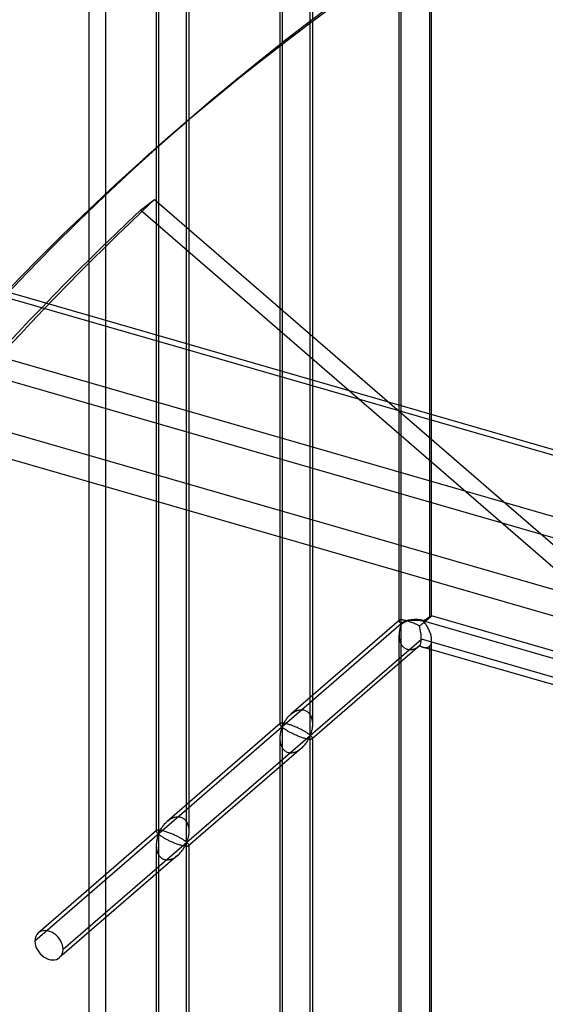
# Model space of a CAD drawing. Header units: millimetres. Extents: x -766 to 748, y -857 to 897.
# Tile 31 of 87: x -493 to -413, y 346 to 497. Entities that reach past the tile are written whole.
import ezdxf

# ---------------------------------------------------------------- set-up
doc = ezdxf.new("R2010")
doc.units = ezdxf.units.MM
doc.layers.add('MAIN-1', color=7, linetype='Continuous')
doc.layers.add('MAIN-2', color=7, linetype='Continuous')

msp = doc.modelspace()

# ---------------------------------------------------------------- linework, layer by layer
at = {"layer": 'MAIN-1'}
for p, q in [((-765.86, 532.32), (390.28, 198.57)), ((396.2, 172.16), (-759.94, 505.91))]:
    msp.add_line(p, q, dxfattribs=at)
at = {"layer": 'MAIN-2'}
for p, q in [((-480.24, 834.34), (-480.24, -326.13)), ((-482.74, -328.3), (-482.74, 832.17)), ((-434.81, 404.15), (-434.81, 600.33)), ((-435.15, 404.55), (-435.15, 598.68)), ((-430.15, 405.34), (-430.15, 597.89)), ((-430.48, 596.98), (-430.48, 405.01)), ((-453.11, 584.48), (-453.11, 388.3)), ((-453.45, 582.83), (-453.45, 388.7)), ((-448.78, 387.05), (-448.78, 583.23)), ((-448.45, 582.83), (-448.45, 388.7)), ((-472.09, 568.05), (-472.09, 371.87)), ((-472.42, 566.4), (-472.42, 372.27)), ((-467.76, 370.62), (-467.76, 566.8)), ((-467.42, 566.4), (-467.42, 372.27)), ((393.43, 198.52), (-762.71, 532.27)), ((-757.57, 509.31), (398.58, 175.56)), ((395.9, 187.51), (-674.83, 496.6)), ((-674.06, 493.15), (482.09, 159.4)), ((-470.22, 479.11), (-467.72, 481.27)), ((-474.84, 467.62), (-472.71, 469.27)), ((-472.71, 469.27), (-80.2, 129.35)), ((-82.33, 127.7), (-474.84, 467.62)), ((-430.41, 405.22), (-430.38, 405.24)), ((-430.38, 405.24), (-430.34, 405.26)), ((-430.34, 405.26), (-430.31, 405.28)), ((-430.31, 405.28), (-430.28, 405.3)), ((-430.28, 405.3), (-430.25, 405.31)), ((-430.25, 405.31), (-430.23, 405.32)), ((-430.21, 405.25), (-430.24, 405.22)), ((-430.23, 405.32), (-430.21, 405.33)), ((-430.21, 405.33), (-430.19, 405.34)), ((-430.19, 405.28), (-430.21, 405.25)), ((-430.19, 405.34), (-430.18, 405.35)), ((-430.17, 405.3), (-430.19, 405.28)), ((-430.18, 405.35), (-430.16, 405.35)), ((-430.16, 405.32), (-430.17, 405.3)), ((-430.16, 405.35), (-430.15, 405.35)), ((-430.15, 405.33), (-430.16, 405.32)), ((-430.15, 405.35), (-430.15, 405.35)), ((-430.15, 405.35), (-430.15, 405.35)), ((-430.15, 405.35), (-430.15, 405.35)), ((-430.15, 405.35), (-430.15, 405.35)), ((-430.15, 405.35), (-430.15, 405.34)), ((-384.68, 392.22), (-430.15, 405.35)), ((-430.15, 405.34), (-430.15, 405.34)), ((-430.15, 405.34), (-430.15, 405.33)), ((-434.81, 404.09), (-491.06, 355.38)), ((-435.1, 404.65), (-451.77, 390.22)), ((-435.14, 404.58), (-435.15, 404.56)), ((-435.15, 404.56), (-435.15, 404.54)), ((-435.15, 404.54), (-435.14, 404.5)), ((-435.13, 404.62), (-435.14, 404.6)), ((-435.14, 404.6), (-435.14, 404.58)), ((-435.14, 404.5), (-435.13, 404.47)), ((-435.12, 404.63), (-435.13, 404.62)), ((-435.13, 404.47), (-435.11, 404.43)), ((-435.1, 404.65), (-435.12, 404.63)), ((-435.11, 404.43), (-435.08, 404.39)), ((-435.07, 404.67), (-435.1, 404.65)), ((-435.08, 404.39), (-435.06, 404.35)), ((-435.04, 404.68), (-435.07, 404.67)), ((-435.06, 404.35), (-435.02, 404.3)), ((-434.99, 404.7), (-435.04, 404.68)), ((-435.02, 404.3), (-434.99, 404.26)), ((-434.94, 404.71), (-434.99, 404.7)), ((-434.99, 404.26), (-434.95, 404.22)), ((-434.93, 403.74), (-434.96, 403.65)), ((-434.95, 404.22), (-434.91, 404.19)), ((-434.87, 404.72), (-434.94, 404.71)), ((-434.91, 403.82), (-434.93, 403.74)), ((-434.91, 404.19), (-434.87, 404.16)), ((-434.88, 403.89), (-434.91, 403.82)), ((-434.85, 403.96), (-434.88, 403.89)), ((-434.79, 404.72), (-434.87, 404.72)), ((-434.87, 404.16), (-434.81, 404.15)), ((-434.81, 404.03), (-434.85, 403.96)), ((-434.81, 207.85), (-434.81, 404.03)), ((-434.71, 404.71), (-434.79, 404.72)), ((-434.61, 404.7), (-434.71, 404.71)), ((-434.51, 404.69), (-434.61, 404.7)), ((-434.39, 404.67), (-434.51, 404.69)), ((-434.27, 404.64), (-434.39, 404.67)), ((-434.13, 404.61), (-434.27, 404.64)), ((-434, 404.58), (-434.13, 404.61)), ((-433.85, 404.54), (-434, 404.58)), ((-433.7, 404.49), (-433.85, 404.54)), ((-433.55, 404.44), (-433.7, 404.49)), ((-433.39, 404.38), (-433.55, 404.44)), ((-433.23, 404.33), (-433.39, 404.38)), ((-433.06, 404.26), (-433.23, 404.33)), ((-432.9, 404.2), (-433.06, 404.26)), ((-432.74, 404.13), (-432.9, 404.2)), ((-432.58, 404.06), (-432.74, 404.13)), ((-432.43, 404), (-432.58, 404.06)), ((-432.28, 403.93), (-432.43, 404)), ((-432.14, 403.86), (-432.28, 403.93)), ((-432, 403.79), (-432.14, 403.86)), ((-431.91, 403.86), (-432, 403.79)), ((-431.83, 403.93), (-431.91, 403.86)), ((-431.74, 403.99), (-431.83, 403.93)), ((-431.65, 404.06), (-431.74, 403.99)), ((-431.56, 404.13), (-431.65, 404.06)), ((-431.47, 404.2), (-431.56, 404.13)), ((-431.38, 404.27), (-431.47, 404.2)), ((-431.4, 404.61), (-431.33, 404.62)), ((-431.4, 404.55), (746.4, 64.55)), ((-431.3, 404.4), (-431.4, 404.49)), ((-431.29, 404.34), (-431.38, 404.27)), ((-431.33, 404.62), (-431.29, 404.64)), ((-431.22, 404.3), (-431.3, 404.4)), ((-431.29, 404.64), (-431.24, 404.67)), ((-431.21, 404.41), (-431.29, 404.34)), ((-431.24, 404.67), (-431.2, 404.7)), ((-431.13, 404.18), (-431.22, 404.3)), ((-431.12, 404.48), (-431.21, 404.41)), ((-431.2, 404.7), (-431.15, 404.73)), ((-431.15, 404.73), (-431.1, 404.76)), ((-431.05, 404.06), (-431.13, 404.18)), ((-431.04, 404.55), (-431.12, 404.48)), ((-431.1, 404.76), (-431.05, 404.8)), ((-431.05, 404.8), (-431.01, 404.83)), ((-430.97, 403.92), (-431.05, 404.06)), ((-430.96, 404.61), (-431.04, 404.55)), ((-431.01, 404.83), (-430.96, 404.86)), ((-430.88, 403.78), (-430.97, 403.92)), ((-430.96, 404.86), (-430.91, 404.89)), ((-430.88, 404.67), (-430.96, 404.61)), ((-430.91, 404.89), (-430.86, 404.93)), ((-430.81, 404.74), (-430.88, 404.67)), ((-430.79, 403.63), (-430.88, 403.78)), ((-430.86, 404.93), (-430.81, 404.96)), ((-430.81, 404.96), (-430.76, 404.99)), ((-430.73, 404.79), (-430.81, 404.74)), ((-430.76, 404.99), (-430.71, 405.02)), ((-430.66, 404.85), (-430.73, 404.79)), ((-430.71, 405.02), (-430.67, 405.05)), ((-430.67, 405.05), (-430.62, 405.08)), ((-430.6, 404.91), (-430.66, 404.85)), ((-430.62, 405.08), (-430.58, 405.11)), ((-430.54, 404.96), (-430.6, 404.91)), ((-430.58, 405.11), (-430.53, 405.14)), ((-430.48, 405.01), (-430.54, 404.96)), ((-430.53, 405.14), (-430.49, 405.17)), ((-430.49, 405.17), (-430.45, 405.19)), ((-430.42, 405.06), (-430.48, 405.01)), ((-430.45, 405.19), (-430.41, 405.22)), ((-430.37, 405.1), (-430.42, 405.06)), ((-430.32, 405.15), (-430.37, 405.1)), ((-430.28, 405.19), (-430.32, 405.15)), ((-430.24, 405.22), (-430.28, 405.19)), ((-435.14, 402.54), (-435.15, 402.43)), ((-435.15, 402.43), (-435.15, 402.32)), ((-435.15, 208.25), (-435.15, 402.38)), ((-435.15, 402.32), (-435.14, 402.22)), ((-435.13, 402.76), (-435.14, 402.65)), ((-435.14, 402.65), (-435.14, 402.54)), ((-435.14, 402.22), (-435.14, 402.11)), ((-435.12, 402.87), (-435.13, 402.76)), ((-435.1, 402.97), (-435.12, 402.87)), ((-435.09, 403.08), (-435.1, 402.97)), ((-435.07, 403.18), (-435.09, 403.08)), ((-435.05, 403.28), (-435.07, 403.18)), ((-435.03, 403.38), (-435.05, 403.28)), ((-435.01, 403.47), (-435.03, 403.38)), ((-434.98, 403.57), (-435.01, 403.47)), ((-434.96, 403.65), (-434.98, 403.57)), ((-430.71, 403.48), (-430.79, 403.63)), ((-430.63, 403.32), (-430.71, 403.48)), ((-430.55, 403.16), (-430.63, 403.32)), ((-430.48, 402.99), (-430.55, 403.16)), ((-430.41, 402.82), (-430.48, 402.99)), ((-430.34, 402.64), (-430.41, 402.82)), ((-430.29, 402.47), (-430.34, 402.64)), ((-430.24, 402.3), (-430.29, 402.47)), ((-430.2, 402.12), (-430.24, 402.3)), ((-486.73, 354.13), (-431.73, 401.76)), ((-431.96, 400.76), (-448.49, 386.44)), ((-435.14, 402.11), (-435.13, 402)), ((-435.13, 402), (-435.11, 401.9)), ((-435.11, 401.9), (-435.1, 401.79)), ((-435.1, 401.79), (-435.08, 401.69)), ((-435.08, 401.69), (-435.05, 401.58)), ((-435.05, 401.58), (-435.03, 401.48)), ((-435.03, 401.48), (-435, 401.38)), ((-435, 401.38), (-434.96, 401.28)), ((-434.96, 401.28), (-434.92, 401.18)), ((-434.92, 401.18), (-434.87, 401.08)), ((-434.87, 401.08), (-434.82, 400.99)), ((-434.82, 400.99), (-434.77, 400.9)), ((-434.77, 400.9), (-434.71, 400.81)), ((-434.71, 400.81), (-434.65, 400.72)), ((-434.65, 400.72), (-434.58, 400.64)), ((-432.09, 400.66), (-432, 400.73)), ((-432, 400.73), (-431.93, 400.69)), ((697.56, 75.76), (-431.73, 401.76)), ((-430.48, 400.68), (-430.38, 400.78)), ((-430.38, 400.78), (-430.29, 400.91)), ((-430.29, 400.91), (-430.23, 401.06)), ((-430.23, 401.06), (-430.18, 401.23)), ((-430.17, 401.95), (-430.2, 402.12)), ((-430.18, 401.23), (-430.16, 401.41)), ((-430.16, 401.78), (-430.17, 401.95)), ((-430.15, 401.6), (-430.16, 401.78)), ((-430.16, 401.41), (-430.15, 401.6)), ((-430.15, 209.04), (-430.15, 401.59)), ((-434.58, 400.64), (-434.5, 400.57)), ((-434.5, 400.57), (-434.43, 400.5)), ((-434.43, 400.5), (-434.34, 400.44)), ((-434.34, 400.44), (-434.26, 400.38)), ((-434.26, 400.38), (-434.17, 400.33)), ((-434.17, 400.33), (-434.08, 400.28)), ((-434.08, 400.28), (-433.98, 400.25)), ((-433.98, 400.25), (-433.88, 400.22)), ((-433.88, 400.22), (-433.78, 400.19)), ((-433.78, 400.19), (-433.68, 400.17)), ((-433.68, 400.17), (-433.57, 400.16)), ((-433.57, 400.16), (-433.47, 400.16)), ((-433.47, 400.16), (-433.36, 400.16)), ((-433.36, 400.16), (-433.25, 400.17)), ((-433.25, 400.17), (-433.14, 400.19)), ((-433.14, 400.19), (-433.03, 400.21)), ((-433.03, 400.21), (-432.92, 400.24)), ((-432.92, 400.24), (-432.81, 400.28)), ((-432.81, 400.28), (-432.7, 400.32)), ((-432.7, 400.32), (-432.59, 400.36)), ((-432.59, 400.36), (-432.49, 400.42)), ((-432.49, 400.42), (-432.39, 400.47)), ((-432.39, 400.47), (-432.29, 400.53)), ((-432.29, 400.53), (-432.19, 400.59)), ((-432.19, 400.59), (-432.09, 400.66)), ((-431.93, 400.69), (-431.85, 400.66)), ((-431.85, 400.66), (-431.77, 400.63)), ((-431.77, 400.63), (-431.7, 400.6)), ((-431.7, 400.6), (-431.62, 400.57)), ((-431.62, 400.57), (-431.54, 400.55)), ((-431.54, 400.55), (-431.45, 400.52)), ((-386.07, 387.42), (-431.54, 400.54)), ((-431.45, 400.52), (-431.35, 400.5)), ((-431.35, 400.5), (-431.26, 400.49)), ((-431.26, 400.49), (-431.17, 400.48)), ((-431.17, 400.48), (-431.08, 400.47)), ((-431.08, 400.47), (-430.99, 400.48)), ((-430.99, 400.48), (-430.91, 400.49)), ((-430.91, 400.49), (-430.83, 400.5)), ((-430.83, 400.5), (-430.75, 400.52)), ((-430.75, 400.52), (-430.68, 400.55)), ((-430.68, 400.55), (-430.61, 400.59)), ((-430.61, 400.59), (-430.54, 400.63)), ((-430.54, 400.63), (-430.48, 400.68)), ((-430.48, 400.68), (-430.48, 208.71)), ((-451.9, 390.1), (-451.78, 390.21)), ((-451.78, 390.21), (-451.66, 390.3)), ((-451.66, 390.3), (-451.54, 390.4)), ((-451.54, 390.4), (-451.41, 390.49)), ((-451.41, 390.49), (-451.28, 390.57)), ((-451.28, 390.57), (-451.14, 390.65)), ((-451.14, 390.65), (-451, 390.72)), ((-451, 390.72), (-450.85, 390.78)), ((-450.85, 390.78), (-450.71, 390.83)), ((-450.71, 390.83), (-450.56, 390.87)), ((-450.56, 390.87), (-450.41, 390.9)), ((-450.41, 390.9), (-450.26, 390.92)), ((-450.26, 390.92), (-450.11, 390.92)), ((-450.11, 390.92), (-449.97, 390.92)), ((-449.97, 390.92), (-449.83, 390.9)), ((-449.83, 390.9), (-449.69, 390.86)), ((-449.69, 390.86), (-449.56, 390.82)), ((-449.56, 390.82), (-449.44, 390.76)), ((-449.44, 390.76), (-449.32, 390.69)), ((-449.32, 390.69), (-449.2, 390.61)), ((-449.2, 390.61), (-449.1, 390.52)), ((-449.1, 390.52), (-449, 390.42)), ((-449, 390.42), (-448.91, 390.31)), ((-448.91, 390.31), (-448.83, 390.19)), ((-448.83, 390.19), (-448.76, 390.07)), ((-453.4, 388.8), (-470.74, 373.78)), ((-453.44, 388.73), (-453.45, 388.72)), ((-453.45, 388.72), (-453.45, 388.7)), ((-453.45, 388.7), (-453.44, 388.67)), ((-453.43, 388.77), (-453.44, 388.75)), ((-453.44, 388.75), (-453.44, 388.73)), ((-453.44, 388.67), (-453.43, 388.63)), ((-453.42, 388.78), (-453.43, 388.77)), ((-453.43, 388.63), (-453.42, 388.6)), ((-453.4, 388.8), (-453.42, 388.78)), ((-453.42, 388.6), (-453.4, 388.57)), ((-453.38, 388.82), (-453.4, 388.8)), ((-453.35, 388.83), (-453.38, 388.82)), ((-453.31, 388.85), (-453.35, 388.83)), ((-453.26, 388.86), (-453.31, 388.85)), ((-453.21, 388.86), (-453.26, 388.86)), ((-453.14, 388.87), (-453.21, 388.86)), ((-453.07, 388.87), (-453.14, 388.87)), ((-452.99, 388.86), (-453.07, 388.87)), ((-452.9, 388.85), (-452.99, 388.86)), ((-452.97, 388.59), (-452.92, 388.69)), ((-452.92, 388.69), (-452.86, 388.8)), ((-452.8, 388.84), (-452.9, 388.85)), ((-452.86, 388.8), (-452.8, 388.92)), ((-452.8, 388.92), (-452.73, 389.03)), ((-452.7, 388.82), (-452.8, 388.84)), ((-452.73, 389.03), (-452.66, 389.15)), ((-452.59, 388.8), (-452.7, 388.82)), ((-452.66, 389.15), (-452.58, 389.27)), ((-452.47, 388.77), (-452.59, 388.8)), ((-452.58, 389.27), (-452.5, 389.39)), ((-452.5, 389.39), (-452.41, 389.51)), ((-452.35, 388.74), (-452.47, 388.77)), ((-452.41, 389.51), (-452.32, 389.64)), ((-452.22, 388.71), (-452.35, 388.74)), ((-452.32, 389.64), (-452.22, 389.76)), ((-452.22, 389.76), (-452.12, 389.87)), ((-452.08, 388.67), (-452.22, 388.71)), ((-452.12, 389.87), (-452.01, 389.99)), ((-451.95, 388.62), (-452.08, 388.67)), ((-452.01, 389.99), (-451.9, 390.1)), ((-451.81, 388.58), (-451.95, 388.62)), ((-448.76, 390.07), (-448.69, 389.94)), ((-448.69, 389.94), (-448.63, 389.8)), ((-448.63, 389.8), (-448.59, 389.67)), ((-448.59, 389.67), (-448.55, 389.53)), ((-448.55, 389.53), (-448.52, 389.39)), ((-448.52, 389.39), (-448.49, 389.25)), ((-448.49, 389.25), (-448.47, 389.11)), ((-448.47, 389.11), (-448.46, 388.96)), ((-448.46, 388.96), (-448.45, 388.82)), ((-448.45, 388.82), (-448.45, 388.68)), ((-448.45, 388.68), (-448.45, 388.53)), ((-453.4, 387.14), (-453.42, 387)), ((-453.4, 388.57), (-453.38, 388.53)), ((-453.38, 387.27), (-453.4, 387.14)), ((-453.38, 388.53), (-453.35, 388.5)), ((-453.35, 387.41), (-453.38, 387.27)), ((-453.35, 388.5), (-453.33, 388.46)), ((-453.33, 387.54), (-453.35, 387.41)), ((-453.33, 388.46), (-453.3, 388.43)), ((-453.3, 387.66), (-453.33, 387.54)), ((-453.3, 388.43), (-453.26, 388.39)), ((-453.26, 387.78), (-453.3, 387.66)), ((-453.26, 388.39), (-453.23, 388.36)), ((-453.23, 387.89), (-453.26, 387.78)), ((-453.23, 388.36), (-453.2, 388.33)), ((-453.2, 388), (-453.23, 387.89)), ((-453.2, 388.33), (-453.16, 388.3)), ((-453.16, 388.09), (-453.2, 388)), ((-453.16, 388.3), (-453.11, 388.3)), ((-453.11, 388.18), (-453.16, 388.09)), ((-453.11, 388.3), (-453.06, 388.39)), ((-453.06, 388.18), (-453.11, 388.18)), ((-453.11, 388.18), (-453.11, 192)), ((-453.06, 388.39), (-453.02, 388.49)), ((-453.02, 388.15), (-453.06, 388.18)), ((-453.02, 388.49), (-452.97, 388.59)), ((-452.97, 388.12), (-453.02, 388.15)), ((-452.93, 388.09), (-452.97, 388.12)), ((-452.87, 388.05), (-452.93, 388.09)), ((-452.81, 388.01), (-452.87, 388.05)), ((-452.75, 387.96), (-452.81, 388.01)), ((-452.68, 387.92), (-452.75, 387.96)), ((-452.61, 387.87), (-452.68, 387.92)), ((-452.53, 387.82), (-452.61, 387.87)), ((-452.45, 387.77), (-452.53, 387.82)), ((-452.36, 387.71), (-452.45, 387.77)), ((-452.27, 387.66), (-452.36, 387.71)), ((-452.17, 387.6), (-452.27, 387.66)), ((-452.07, 387.54), (-452.17, 387.6)), ((-451.96, 387.49), (-452.07, 387.54)), ((-451.85, 387.43), (-451.96, 387.49)), ((-451.74, 387.37), (-451.85, 387.43)), ((-451.66, 388.53), (-451.81, 388.58)), ((-451.62, 387.31), (-451.74, 387.37)), ((-451.51, 388.47), (-451.66, 388.53)), ((-451.5, 387.25), (-451.62, 387.31)), ((-451.37, 388.42), (-451.51, 388.47)), ((-451.37, 387.19), (-451.5, 387.25)), ((-451.22, 388.36), (-451.37, 388.42)), ((-451.24, 387.12), (-451.37, 387.19)), ((-451.1, 387.06), (-451.24, 387.12)), ((-451.08, 388.3), (-451.22, 388.36)), ((-450.93, 388.24), (-451.08, 388.3)), ((-450.79, 388.17), (-450.93, 388.24)), ((-450.65, 388.11), (-450.79, 388.17)), ((-450.52, 388.05), (-450.65, 388.11)), ((-450.39, 387.99), (-450.52, 388.05)), ((-450.27, 387.93), (-450.39, 387.99)), ((-450.15, 387.87), (-450.27, 387.93)), ((-450.04, 387.81), (-450.15, 387.87)), ((-449.93, 387.75), (-450.04, 387.81)), ((-449.82, 387.69), (-449.93, 387.75)), ((-449.72, 387.63), (-449.82, 387.69)), ((-449.62, 387.58), (-449.72, 387.63)), ((-449.53, 387.52), (-449.62, 387.58)), ((-449.44, 387.47), (-449.53, 387.52)), ((-449.36, 387.42), (-449.44, 387.47)), ((-449.28, 387.37), (-449.36, 387.42)), ((-449.21, 387.32), (-449.28, 387.37)), ((-449.14, 387.27), (-449.21, 387.32)), ((-449.08, 387.23), (-449.14, 387.27)), ((-449.02, 387.19), (-449.08, 387.23)), ((-448.97, 387.15), (-449.02, 387.19)), ((-448.92, 387.11), (-448.97, 387.15)), ((-448.88, 387.08), (-448.92, 387.11)), ((-448.73, 387.14), (-448.78, 387.05)), ((-448.7, 387.24), (-448.73, 387.14)), ((-448.66, 387.34), (-448.7, 387.24)), ((-448.63, 387.46), (-448.66, 387.34)), ((-448.6, 387.57), (-448.63, 387.46)), ((-448.57, 387.7), (-448.6, 387.57)), ((-448.54, 387.83), (-448.57, 387.7)), ((-448.51, 387.96), (-448.54, 387.83)), ((-448.49, 388.1), (-448.51, 387.96)), ((-448.47, 388.24), (-448.49, 388.1)), ((-448.46, 388.38), (-448.47, 388.24)), ((-448.45, 388.53), (-448.46, 388.38)), ((-453.44, 386.71), (-453.45, 386.56)), ((-453.45, 386.56), (-453.44, 386.42)), ((-453.45, 386.53), (-453.45, 192.4)), ((-453.43, 386.85), (-453.44, 386.71)), ((-453.44, 386.42), (-453.44, 386.27)), ((-453.44, 386.27), (-453.42, 386.13)), ((-453.42, 387), (-453.43, 386.85)), ((-453.42, 386.13), (-453.4, 385.98)), ((-453.4, 385.98), (-453.38, 385.84)), ((-453.38, 385.84), (-453.35, 385.71)), ((-453.35, 385.71), (-453.31, 385.57)), ((-450.96, 387), (-451.1, 387.06)), ((-450.82, 386.94), (-450.96, 387)), ((-450.67, 386.88), (-450.82, 386.94)), ((-450.53, 386.82), (-450.67, 386.88)), ((-450.38, 386.76), (-450.53, 386.82)), ((-450.23, 386.71), (-450.38, 386.76)), ((-450.09, 386.66), (-450.23, 386.71)), ((-449.95, 386.61), (-450.09, 386.66)), ((-449.81, 386.57), (-449.95, 386.61)), ((-449.68, 386.53), (-449.81, 386.57)), ((-449.55, 386.49), (-449.68, 386.53)), ((-449.67, 385.48), (-449.57, 385.6)), ((-449.57, 385.6), (-449.48, 385.72)), ((-449.42, 386.46), (-449.55, 386.49)), ((-449.48, 385.72), (-449.39, 385.84)), ((-449.31, 386.43), (-449.42, 386.46)), ((-449.39, 385.84), (-449.31, 385.96)), ((-449.19, 386.41), (-449.31, 386.43)), ((-449.31, 385.96), (-449.23, 386.08)), ((-449.23, 386.08), (-449.16, 386.2)), ((-449.09, 386.39), (-449.19, 386.41)), ((-449.16, 386.2), (-449.09, 386.32)), ((-449.09, 386.32), (-449.03, 386.43)), ((-448.99, 386.38), (-449.09, 386.39)), ((-449.03, 386.43), (-448.98, 386.54)), ((-448.91, 386.37), (-448.99, 386.38)), ((-448.98, 386.54), (-448.93, 386.65)), ((-448.93, 386.65), (-448.88, 386.75)), ((-448.82, 386.37), (-448.91, 386.37)), ((-448.83, 387.06), (-448.88, 387.08)), ((-448.88, 386.75), (-448.83, 386.84)), ((-448.78, 387.05), (-448.83, 387.06)), ((-448.83, 386.84), (-448.78, 386.93)), ((-448.75, 386.37), (-448.82, 386.37)), ((-448.78, 386.93), (-448.73, 386.93)), ((-448.78, 190.76), (-448.78, 386.93)), ((-448.69, 386.37), (-448.75, 386.37)), ((-448.73, 386.93), (-448.7, 386.9)), ((-448.7, 386.9), (-448.66, 386.87)), ((-448.63, 386.38), (-448.69, 386.37)), ((-448.66, 386.87), (-448.63, 386.84)), ((-448.63, 386.84), (-448.6, 386.81)), ((-448.59, 386.39), (-448.63, 386.38)), ((-448.6, 386.81), (-448.57, 386.77)), ((-448.55, 386.4), (-448.59, 386.39)), ((-448.57, 386.77), (-448.54, 386.74)), ((-448.52, 386.42), (-448.55, 386.4)), ((-448.54, 386.74), (-448.51, 386.7)), ((-448.49, 386.44), (-448.52, 386.42)), ((-448.51, 386.7), (-448.49, 386.67)), ((-448.49, 386.67), (-448.47, 386.64)), ((-448.48, 386.45), (-448.49, 386.44)), ((-448.47, 386.47), (-448.48, 386.45)), ((-448.47, 386.64), (-448.46, 386.6)), ((-448.46, 386.48), (-448.47, 386.47)), ((-448.46, 386.6), (-448.45, 386.57)), ((-448.45, 386.5), (-448.46, 386.48)), ((-448.45, 386.57), (-448.45, 386.54)), ((-448.45, 386.54), (-448.45, 386.52)), ((-448.45, 386.53), (-448.45, 192.4)), ((-448.45, 386.52), (-448.45, 386.5)), ((-450.13, 385.02), (-467.47, 370)), ((-453.31, 385.57), (-453.26, 385.43)), ((-453.26, 385.43), (-453.2, 385.3)), ((-453.2, 385.3), (-453.14, 385.17)), ((-453.14, 385.17), (-453.07, 385.04)), ((-453.07, 385.04), (-452.98, 384.93)), ((-452.98, 384.93), (-452.89, 384.82)), ((-452.89, 384.82), (-452.8, 384.71)), ((-452.8, 384.71), (-452.69, 384.62)), ((-452.69, 384.62), (-452.58, 384.54)), ((-452.58, 384.54), (-452.46, 384.47)), ((-452.46, 384.47), (-452.33, 384.42)), ((-452.33, 384.42), (-452.2, 384.37)), ((-452.2, 384.37), (-452.06, 384.34)), ((-452.06, 384.34), (-451.92, 384.32)), ((-451.92, 384.32), (-451.78, 384.31)), ((-451.78, 384.31), (-451.63, 384.32)), ((-451.63, 384.32), (-451.48, 384.33)), ((-451.48, 384.33), (-451.34, 384.36)), ((-451.34, 384.36), (-451.19, 384.4)), ((-451.19, 384.4), (-451.04, 384.45)), ((-451.04, 384.45), (-450.9, 384.52)), ((-450.9, 384.52), (-450.75, 384.59)), ((-450.75, 384.59), (-450.62, 384.66)), ((-450.62, 384.66), (-450.48, 384.75)), ((-450.48, 384.75), (-450.36, 384.84)), ((-450.36, 384.84), (-450.23, 384.93)), ((-450.23, 384.93), (-450.12, 385.03)), ((-450.12, 385.03), (-450, 385.14)), ((-450, 385.14), (-449.89, 385.25)), ((-449.89, 385.25), (-449.78, 385.36)), ((-449.78, 385.36), (-449.67, 385.48)), ((-471.09, 373.44), (-470.98, 373.55)), ((-470.98, 373.55), (-470.87, 373.67)), ((-470.87, 373.67), (-470.75, 373.77)), ((-470.75, 373.77), (-470.63, 373.87)), ((-470.63, 373.87), (-470.51, 373.97)), ((-470.51, 373.97), (-470.39, 374.05)), ((-470.39, 374.05), (-470.25, 374.14)), ((-470.25, 374.14), (-470.11, 374.22)), ((-470.11, 374.22), (-469.97, 374.29)), ((-469.97, 374.29), (-469.83, 374.35)), ((-469.83, 374.35), (-469.68, 374.4)), ((-469.68, 374.4), (-469.53, 374.44)), ((-469.53, 374.44), (-469.38, 374.47)), ((-469.38, 374.47), (-469.24, 374.49)), ((-469.24, 374.49), (-469.09, 374.49)), ((-469.09, 374.49), (-468.95, 374.48)), ((-468.95, 374.48), (-468.81, 374.46)), ((-468.81, 374.46), (-468.67, 374.43)), ((-468.67, 374.43), (-468.54, 374.39)), ((-468.54, 374.39), (-468.41, 374.33)), ((-468.41, 374.33), (-468.29, 374.26)), ((-468.29, 374.26), (-468.18, 374.18)), ((-468.18, 374.18), (-468.07, 374.09)), ((-468.07, 374.09), (-467.97, 373.99)), ((-467.97, 373.99), (-467.88, 373.88)), ((-467.88, 373.88), (-467.8, 373.76)), ((-467.8, 373.76), (-467.73, 373.63)), ((-467.73, 373.63), (-467.67, 373.5)), ((-467.67, 373.5), (-467.61, 373.37)), ((-472.38, 372.37), (-490.53, 356.64)), ((-472.41, 372.32), (-472.42, 372.3)), ((-472.42, 372.3), (-472.42, 372.28)), ((-472.42, 372.28), (-472.42, 372.26)), ((-472.42, 372.26), (-472.42, 372.23)), ((-472.42, 372.23), (-472.41, 372.2)), ((-472.4, 372.33), (-472.41, 372.32)), ((-472.41, 372.2), (-472.39, 372.17)), ((-472.39, 372.35), (-472.4, 372.33)), ((-472.38, 372.36), (-472.39, 372.35)), ((-472.39, 372.17), (-472.38, 372.13)), ((-472.35, 372.38), (-472.38, 372.36)), ((-472.38, 372.13), (-472.36, 372.1)), ((-472.36, 372.1), (-472.33, 372.06)), ((-472.32, 372.4), (-472.35, 372.38)), ((-472.33, 372.06), (-472.3, 372.03)), ((-472.28, 372.41), (-472.32, 372.4)), ((-472.3, 372.03), (-472.27, 371.99)), ((-472.24, 372.42), (-472.28, 372.41)), ((-472.27, 371.99), (-472.24, 371.96)), ((-472.18, 372.43), (-472.24, 372.42)), ((-472.12, 372.44), (-472.18, 372.43)), ((-472.04, 372.43), (-472.12, 372.44)), ((-471.96, 372.43), (-472.04, 372.43)), ((-472.03, 371.96), (-471.99, 372.05)), ((-471.99, 372.05), (-471.94, 372.15)), ((-471.88, 372.42), (-471.96, 372.43)), ((-471.94, 372.15), (-471.89, 372.26)), ((-471.89, 372.26), (-471.84, 372.37)), ((-471.78, 372.41), (-471.88, 372.42)), ((-471.84, 372.37), (-471.78, 372.48)), ((-471.78, 372.48), (-471.71, 372.6)), ((-471.68, 372.39), (-471.78, 372.41)), ((-471.71, 372.6), (-471.64, 372.72)), ((-471.56, 372.37), (-471.68, 372.39)), ((-471.64, 372.72), (-471.56, 372.84)), ((-471.56, 372.84), (-471.48, 372.96)), ((-471.45, 372.34), (-471.56, 372.37)), ((-471.48, 372.96), (-471.39, 373.08)), ((-471.32, 372.31), (-471.45, 372.34)), ((-471.39, 373.08), (-471.29, 373.2)), ((-471.19, 372.27), (-471.32, 372.31)), ((-471.29, 373.2), (-471.2, 373.32)), ((-471.2, 373.32), (-471.09, 373.44)), ((-471.06, 372.23), (-471.19, 372.27)), ((-470.92, 372.19), (-471.06, 372.23)), ((-470.78, 372.14), (-470.92, 372.19)), ((-470.64, 372.09), (-470.78, 372.14)), ((-470.49, 372.04), (-470.64, 372.09)), ((-470.34, 371.98), (-470.49, 372.04)), ((-470.2, 371.93), (-470.34, 371.98)), ((-467.61, 373.37), (-467.56, 373.23)), ((-467.56, 373.23), (-467.52, 373.1)), ((-467.52, 373.1), (-467.49, 372.96)), ((-467.49, 372.96), (-467.46, 372.82)), ((-467.46, 372.82), (-467.45, 372.68)), ((-467.45, 372.68), (-467.43, 372.53)), ((-467.43, 372.09), (-467.44, 371.95)), ((-467.43, 372.53), (-467.43, 372.39)), ((-467.43, 372.39), (-467.42, 372.24)), ((-467.42, 372.24), (-467.43, 372.09)), ((-472.39, 370.56), (-472.41, 370.42)), ((-472.38, 370.7), (-472.39, 370.56)), ((-472.36, 370.84), (-472.38, 370.7)), ((-472.33, 370.98), (-472.36, 370.84)), ((-472.3, 371.11), (-472.33, 370.98)), ((-472.27, 371.23), (-472.3, 371.11)), ((-472.24, 371.35), (-472.27, 371.23)), ((-472.24, 371.96), (-472.21, 371.93)), ((-472.21, 371.46), (-472.24, 371.35)), ((-472.21, 371.93), (-472.17, 371.9)), ((-472.17, 371.56), (-472.21, 371.46)), ((-472.17, 371.9), (-472.14, 371.87)), ((-472.14, 371.66), (-472.17, 371.56)), ((-472.14, 371.87), (-472.09, 371.87)), ((-472.09, 371.75), (-472.14, 371.66)), ((-472.09, 371.87), (-472.03, 371.96)), ((-472.04, 371.75), (-472.09, 371.75)), ((-472.09, 371.75), (-472.09, 175.57)), ((-471.99, 371.72), (-472.04, 371.75)), ((-471.95, 371.69), (-471.99, 371.72)), ((-471.9, 371.65), (-471.95, 371.69)), ((-471.85, 371.62), (-471.9, 371.65)), ((-471.79, 371.57), (-471.85, 371.62)), ((-471.73, 371.53), (-471.79, 371.57)), ((-471.66, 371.48), (-471.73, 371.53)), ((-471.59, 371.44), (-471.66, 371.48)), ((-471.51, 371.39), (-471.59, 371.44)), ((-471.43, 371.33), (-471.51, 371.39)), ((-471.34, 371.28), (-471.43, 371.33)), ((-471.25, 371.23), (-471.34, 371.28)), ((-471.15, 371.17), (-471.25, 371.23)), ((-471.05, 371.11), (-471.15, 371.17)), ((-470.94, 371.05), (-471.05, 371.11)), ((-470.83, 370.99), (-470.94, 371.05)), ((-470.71, 370.93), (-470.83, 370.99)), ((-470.6, 370.87), (-470.71, 370.93)), ((-470.48, 370.81), (-470.6, 370.87)), ((-470.35, 370.75), (-470.48, 370.81)), ((-470.22, 370.69), (-470.35, 370.75)), ((-470.08, 370.63), (-470.22, 370.69)), ((-470.05, 371.87), (-470.2, 371.93)), ((-469.94, 370.57), (-470.08, 370.63)), ((-469.91, 371.8), (-470.05, 371.87)), ((-469.79, 370.5), (-469.94, 370.57)), ((-469.77, 371.74), (-469.91, 371.8)), ((-469.65, 370.44), (-469.79, 370.5)), ((-469.63, 371.68), (-469.77, 371.74)), ((-469.5, 371.62), (-469.63, 371.68)), ((-469.37, 371.56), (-469.5, 371.62)), ((-469.25, 371.5), (-469.37, 371.56)), ((-469.13, 371.44), (-469.25, 371.5)), ((-469.02, 371.38), (-469.13, 371.44)), ((-468.9, 371.32), (-469.02, 371.38)), ((-468.8, 371.26), (-468.9, 371.32)), ((-468.7, 371.2), (-468.8, 371.26)), ((-468.6, 371.14), (-468.7, 371.2)), ((-468.51, 371.09), (-468.6, 371.14)), ((-468.42, 371.04), (-468.51, 371.09)), ((-468.34, 370.98), (-468.42, 371.04)), ((-468.26, 370.93), (-468.34, 370.98)), ((-468.19, 370.89), (-468.26, 370.93)), ((-468.12, 370.84), (-468.19, 370.89)), ((-468.05, 370.8), (-468.12, 370.84)), ((-468, 370.75), (-468.05, 370.8)), ((-467.94, 370.72), (-468, 370.75)), ((-467.89, 370.68), (-467.94, 370.72)), ((-467.85, 370.65), (-467.89, 370.68)), ((-467.81, 370.62), (-467.85, 370.65)), ((-467.76, 370.62), (-467.81, 370.62)), ((-467.81, 370.41), (-467.76, 370.5)), ((-467.71, 370.71), (-467.76, 370.62)), ((-467.76, 370.5), (-467.71, 370.5)), ((-467.76, 174.32), (-467.76, 370.5)), ((-467.67, 370.81), (-467.71, 370.71)), ((-467.71, 370.5), (-467.67, 370.47)), ((-467.64, 370.91), (-467.67, 370.81)), ((-467.67, 370.47), (-467.64, 370.44)), ((-467.61, 371.02), (-467.64, 370.91)), ((-467.57, 371.14), (-467.61, 371.02)), ((-467.54, 371.26), (-467.57, 371.14)), ((-467.51, 371.39), (-467.54, 371.26)), ((-467.49, 371.53), (-467.51, 371.39)), ((-467.47, 371.67), (-467.49, 371.53)), ((-467.45, 371.81), (-467.47, 371.67)), ((-467.44, 371.95), (-467.45, 371.81)), ((-472.41, 370.42), (-472.42, 370.28)), ((-472.42, 370.28), (-472.42, 370.13)), ((-472.42, 370.13), (-472.42, 369.98)), ((-472.42, 370.1), (-472.42, 175.97)), ((-472.42, 369.98), (-472.41, 369.84)), ((-472.41, 369.84), (-472.4, 369.69)), ((-472.4, 369.69), (-472.38, 369.55)), ((-472.38, 369.55), (-472.35, 369.41)), ((-472.35, 369.41), (-472.32, 369.27)), ((-472.32, 369.27), (-472.28, 369.14)), ((-472.28, 369.14), (-472.23, 369)), ((-472.23, 369), (-472.18, 368.86)), ((-469.5, 370.39), (-469.65, 370.44)), ((-469.35, 370.33), (-469.5, 370.39)), ((-469.21, 370.28), (-469.35, 370.33)), ((-469.06, 370.23), (-469.21, 370.28)), ((-468.92, 370.18), (-469.06, 370.23)), ((-468.78, 370.14), (-468.92, 370.18)), ((-468.65, 370.1), (-468.78, 370.14)), ((-468.75, 368.93), (-468.65, 369.05)), ((-468.52, 370.06), (-468.65, 370.1)), ((-468.65, 369.05), (-468.55, 369.17)), ((-468.55, 369.17), (-468.46, 369.29)), ((-468.4, 370.03), (-468.52, 370.06)), ((-468.46, 369.29), (-468.37, 369.41)), ((-468.28, 370), (-468.4, 370.03)), ((-468.37, 369.41), (-468.29, 369.53)), ((-468.29, 369.53), (-468.21, 369.65)), ((-468.17, 369.98), (-468.28, 370)), ((-468.21, 369.65), (-468.14, 369.77)), ((-468.07, 369.96), (-468.17, 369.98)), ((-468.14, 369.77), (-468.07, 369.89)), ((-468.07, 369.89), (-468.01, 370)), ((-467.97, 369.95), (-468.07, 369.96)), ((-468.01, 370), (-467.95, 370.11)), ((-467.88, 369.94), (-467.97, 369.95)), ((-467.95, 370.11), (-467.9, 370.22)), ((-467.9, 370.22), (-467.85, 370.32)), ((-467.8, 369.94), (-467.88, 369.94)), ((-467.85, 370.32), (-467.81, 370.41)), ((-467.73, 369.93), (-467.8, 369.94)), ((-467.66, 369.94), (-467.73, 369.93)), ((-467.61, 369.95), (-467.66, 369.94)), ((-467.64, 370.44), (-467.61, 370.41)), ((-467.61, 370.41), (-467.57, 370.38)), ((-467.56, 369.96), (-467.61, 369.95)), ((-467.57, 370.38), (-467.54, 370.34)), ((-467.52, 369.97), (-467.56, 369.96)), ((-467.54, 370.34), (-467.51, 370.31)), ((-467.49, 369.99), (-467.52, 369.97)), ((-467.51, 370.31), (-467.49, 370.27)), ((-467.49, 370.27), (-467.47, 370.24)), ((-467.47, 370.01), (-467.49, 369.99)), ((-467.47, 370.24), (-467.45, 370.2)), ((-467.45, 370.02), (-467.47, 370.01)), ((-467.45, 370.2), (-467.44, 370.17)), ((-467.44, 370.03), (-467.45, 370.02)), ((-467.44, 370.17), (-467.43, 370.14)), ((-467.43, 370.05), (-467.44, 370.03)), ((-467.43, 370.14), (-467.42, 370.11)), ((-467.42, 370.09), (-467.43, 370.07)), ((-467.43, 370.07), (-467.43, 370.05)), ((-467.42, 370.11), (-467.42, 370.09)), ((-467.42, 370.1), (-467.42, 175.97)), ((-469.1, 368.59), (-487.26, 352.86)), ((-472.18, 368.86), (-472.11, 368.74)), ((-472.11, 368.74), (-472.04, 368.61)), ((-472.04, 368.61), (-471.96, 368.49)), ((-471.96, 368.49), (-471.87, 368.38)), ((-471.87, 368.38), (-471.77, 368.28)), ((-471.77, 368.28), (-471.67, 368.19)), ((-471.67, 368.19), (-471.55, 368.11)), ((-471.55, 368.11), (-471.43, 368.04)), ((-471.43, 368.04), (-471.31, 367.98)), ((-471.31, 367.98), (-471.17, 367.94)), ((-471.17, 367.94), (-471.04, 367.91)), ((-471.04, 367.91), (-470.9, 367.89)), ((-470.9, 367.89), (-470.75, 367.88)), ((-470.75, 367.88), (-470.61, 367.88)), ((-470.61, 367.88), (-470.46, 367.9)), ((-470.46, 367.9), (-470.31, 367.93)), ((-470.31, 367.93), (-470.16, 367.97)), ((-470.16, 367.97), (-470.02, 368.02)), ((-470.02, 368.02), (-469.87, 368.08)), ((-469.87, 368.08), (-469.73, 368.15)), ((-469.73, 368.15), (-469.59, 368.23)), ((-469.59, 368.23), (-469.46, 368.31)), ((-469.46, 368.31), (-469.33, 368.4)), ((-469.33, 368.4), (-469.21, 368.5)), ((-469.21, 368.5), (-469.09, 368.6)), ((-469.09, 368.6), (-468.97, 368.7)), ((-468.97, 368.7), (-468.86, 368.81)), ((-468.86, 368.81), (-468.75, 368.93))]:
    msp.add_line(p, q, dxfattribs=at)
for centre, major_axis, ratio, start_param, end_param in [((-29.1, -25.2), (-438.62, 506.47), 0.75, -2.427868, 0), ((-31.6, -27.37), (438.62, -506.47), 0.75, 1.42016, 3.141593), ((-29.1, -25.2), (-438.62, 506.47), 0.75, 0, 0.713724), ((-31.6, -27.37), (438.62, -506.47), 0.75, 3.141593, 3.855317), ((-30.53, -26.54), (-407.11, 525.82), 0.842373, 0.082379, 0.385798), ((-32.67, -28.19), (407.11, -525.82), 0.842373, -3.059213, -2.755795), ((-432.65, 403.53), (-2.5, 0), 0.5, -2.094395, -0.523599), ((-432.65, 403.47), (-2.5, 0), 0.5, -2.094395, -0.523599), ((-432.65, 403.4), (2.5, 0), 0.5, 1.047198, 2.617994), ((-432.65, 403.47), (1.64, -1.89), 0.75, -2.456153, -2.427868), ((-432.65, 403.47), (1.64, -1.89), 0.75, -2.427868, -2.399583), ((-432.65, 403.47), (-0.61, 2.75), 0.249311, -2.293334, -1.507536), ((-432.65, 403.47), (-0.69, -2.4), 0.433013, 2.158799, 2.187084), ((-432.65, 403.47), (-0.69, -2.4), 0.433013, 2.130514, 2.158799), ((-432.65, 403.47), (-0.61, 2.75), 0.249311, -3.079132, -3.007675), ((-432.65, 403.47), (-0.61, 2.75), 0.249311, -3.007675, -2.293334), ((-488.9, 354.75), (-1.64, 1.89), 0.75, -2.427868, 0.000079), ((-488.9, 354.75), (-1.64, 1.89), 0.75, 0.000079, 0.713724), ((-488.9, 354.75), (-1.64, 1.89), 0.75, 0.713724, 3.141672), ((-488.9, 354.75), (-1.64, 1.89), 0.75, -3.141514, -2.427868)]:
    msp.add_ellipse(centre, major_axis=major_axis, ratio=ratio, start_param=start_param, end_param=end_param, dxfattribs=at)

doc.saveas('drawing.dxf')
